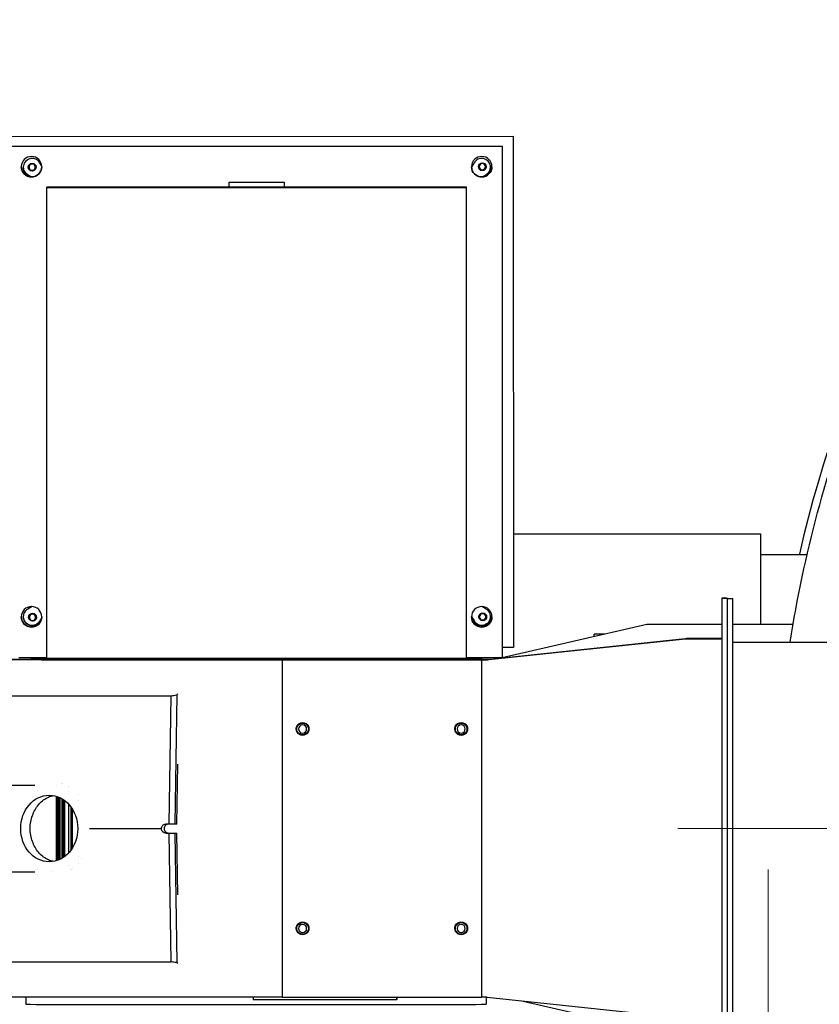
# Model space of a CAD drawing. Header units: inches. Extents: x 1 to 669, y 0 to 417.
# Tile 133 of 256: x 72 to 91, y 357 to 381. Entities that reach past the tile are written whole.
import ezdxf

# ---------------------------------------------------------------- set-up
doc = ezdxf.new("R2010")
doc.units = ezdxf.units.IN
doc.header["$LTSCALE"] = 12
doc.header["$MEASUREMENT"] = 0
doc.header["$PDMODE"] = 1
doc.layers.get('0').update_dxf_attribs({"linetype": 'CONTINUOUS'})
doc.layers.get('Defpoints').update_dxf_attribs({"linetype": 'CONTINUOUS'})
doc.layers.add('D', color=2, linetype='CONTINUOUS')
doc.layers.add('X', color=1, linetype='CONTINUOUS')
doc.layers.add('Leader', color=41, linetype='CONTINUOUS', lineweight=13)
doc.styles.get("Standard").update_dxf_attribs({"font": 'SIMPLEX.SHX', "width": 0.875})
doc.dimstyles.new('STANDARD$0', dxfattribs={"dimscale": 32, "dimtxt": 0.09375, "dimasz": 0.0625, "dimexe": 0.03125, "dimexo": 0.03125, "dimgap": 0.03125, "dimtad": 1, "dimtih": 1, "dimtoh": 1, "dimdec": 4, "dimzin": 12, "dimdsep": 46, "dimlunit": 5, "dimtxsty": 'Standard', "dimcen": -0.03125, "dimclrd": 256, "dimclre": 256, "dimclrt": 256, "dimadec": 0, "dimazin": 0, "dimtfac": 0.875, "dimtdec": 4, "dimtofl": 0, "dimtmove": 0, "dimatfit": 3, "dimfxl": 1, "dimtolj": 1, "dimtzin": 12, "dimlwd": 13, "dimlwe": 13, "dimarcsym": 0})

# ---------------------------------------------------------------- blocks, each defined once
blk = doc.blocks.new('*D22')
at = {"layer": 'D', "lineweight": 13, "transparency": 16777216}
for p, q in [((58.984, 356.095), (58.984, 301.053)), ((158.971, 354.636), (158.971, 301.053)), ((60.984, 302.053), (156.971, 302.053))]:
    blk.add_line(p, q, dxfattribs=at)
at = {"layer": 'D', "transparency": 16777216}
for points in [[(60.984, 302.386), (60.984, 301.72), (58.984, 302.053)], [(156.971, 302.386), (156.971, 301.72), (158.971, 302.053)]]:
    blk.add_solid(points, dxfattribs=at)
at = {"layer": 'Defpoints', "color": 0, "transparency": 16777216}
for p in [(58.984, 357.095), (158.971, 355.636), (158.971, 302.053)]:
    blk.add_point(p, dxfattribs=at)
at = {"layer": 'D', "transparency": 16777216, "insert": (108.978, 304.553), "char_height": 3, "attachment_point": 5}
blk.add_mtext('\\A1;100{}{\\C2;%%p1}', dxfattribs=at)
blk = doc.blocks.new('*D23')
at = {"layer": 'D', "lineweight": 13, "transparency": 16777216}
for p, q in [((90.151, 360.277), (90.151, 307.693)), ((150.151, 360.277), (150.151, 307.693)), ((92.151, 308.693), (148.151, 308.693))]:
    blk.add_line(p, q, dxfattribs=at)
at = {"layer": 'D', "transparency": 16777216}
for points in [[(92.151, 309.026), (92.151, 308.359), (90.151, 308.693)], [(148.151, 309.026), (148.151, 308.359), (150.151, 308.693)]]:
    blk.add_solid(points, dxfattribs=at)
at = {"layer": 'Defpoints', "color": 0, "transparency": 16777216}
for p in [(90.151, 361.277), (150.151, 361.277), (150.151, 308.693)]:
    blk.add_point(p, dxfattribs=at)
at = {"layer": 'D', "transparency": 16777216, "insert": (120.151, 311.193), "char_height": 3, "attachment_point": 5}
blk.add_mtext('\\A1;60', dxfattribs=at)

msp = doc.modelspace()

# ---------------------------------------------------------------- linework, layer by layer
at = {"extrusion": (-2.44929e-16, -1, -2.22045e-16)}
for p, q in [((83.925, 368.47725), (89.9636, 368.47725)), ((89.9636, 368.47725), (89.9636, 366.26251)), ((89.9636, 367.97725), (91.10123, 367.97725)), ((87.18361, 366.26251), (83.65176, 365.45401)), ((89.0146, 366.26251), (87.18361, 366.26251)), ((90.75837, 366.26251), (89.2836, 366.26251)), ((85.9011, 365.96892), (85.9011, 366.02725)), ((86.1559, 366.02725), (85.9011, 366.02725)), ((84.1671, 357.06046), (87.18361, 356.36993))]:
    msp.add_line(p, q, dxfattribs=at)
for start, end in [(192.904892, 67.197332), (112.799031, 167.074493)]:
    msp.add_arc((120.1511, 361.27725), 30, start, end)
at = {"extrusion": (5.43852e-32, 2.22045e-16, -1)}
msp.add_arc((-120.1511, 361.27725), 29.8125, 8.797878, 21.223084, dxfattribs=at)
at = {"layer": 'Leader'}
msp.add_line((118.7761, 361.27725), (87.94218, 361.27725), dxfattribs=at)
at = {"layer": 'X', "extrusion": (-2.44929e-16, -1, -2.22045e-16)}
for p, q in [((71.41688, 378.19314), (83.91688, 378.20357)), ((83.91688, 378.20337), (83.91688, 378.20357)), ((83.91688, 378.20337), (83.92731, 365.70338)), ((71.65176, 377.95374), (83.65176, 377.95374)), ((83.65176, 377.95374), (83.65176, 365.45375)), ((72.07251, 377.44351), (72.07251, 377.44351)), ((72.07251, 377.44331), (72.07251, 377.44331)), ((72.26251, 377.44356), (72.26251, 377.44356)), ((72.26251, 377.44311), (72.26251, 377.44311)), ((72.40152, 377.46468), (72.35574, 377.54519)), ((82.96353, 377.54519), (82.9023, 377.43751)), ((83.07251, 377.45261), (83.07251, 377.45262)), ((83.07251, 377.45236), (83.07251, 377.45236)), ((83.26251, 377.45274), (83.26251, 377.45274)), ((83.26251, 377.45231), (83.26251, 377.45231)), ((72.15091, 377.20389), (72.06048, 377.25531)), ((72.06048, 377.24993), (72.14103, 377.20412)), ((83.25879, 377.25531), (83.16946, 377.20452)), ((83.25879, 377.25001), (83.18063, 377.20556)), ((72.60146, 376.95374), (72.52676, 376.95374)), ((72.52676, 365.44445), (72.52676, 376.95374)), ((72.60146, 376.95374), (72.60146, 376.94444)), ((82.69676, 376.95374), (72.60676, 376.95374)), ((72.60676, 376.95374), (72.60676, 376.94442)), ((72.60676, 376.94442), (82.69676, 376.94442)), ((76.98214, 376.95374), (76.98214, 377.07874)), ((76.98214, 377.07874), (78.32139, 377.07874)), ((78.32139, 377.07874), (78.32139, 376.95374)), ((82.69676, 376.94442), (82.69676, 376.95374)), ((82.70206, 376.94444), (82.70206, 376.95374)), ((82.77676, 376.95374), (82.70206, 376.95374)), ((82.77676, 365.44445), (82.77676, 376.95374)), ((89.0146, 366.90623), (89.0146, 355.64684)), ((89.1491, 366.90623), (89.0146, 366.90623)), ((89.1491, 366.89684), (89.0146, 366.89684)), ((89.1491, 366.90623), (89.1491, 355.64684)), ((89.1491, 366.90225), (89.2836, 366.90225)), ((89.2836, 355.65225), (89.2836, 366.90225)), ((72.1679, 366.70322), (72.06048, 366.64214)), ((83.25879, 366.64214), (83.15047, 366.70374)), ((72.08169, 366.44352), (72.08169, 366.44352)), ((72.08169, 366.44329), (72.08169, 366.44329)), ((72.27169, 366.44357), (72.27169, 366.44357)), ((72.27169, 366.44326), (72.27169, 366.44327)), ((72.40075, 366.43142), (72.35574, 366.35227)), ((72.40008, 366.42493), (72.35574, 366.34696)), ((82.96353, 366.34696), (82.90177, 366.45558)), ((82.90186, 366.46064), (82.96353, 366.35218)), ((83.08169, 366.45252), (83.08169, 366.45252)), ((83.08169, 366.45214), (83.08169, 366.45214)), ((83.27169, 366.45275), (83.27169, 366.45275)), ((83.27169, 366.45242), (83.27169, 366.45242)), ((88.11805, 365.91227), (83.28766, 365.40419)), ((83.32681, 365.41068), (88.13179, 365.91808)), ((88.15239, 365.91277), (88.15321, 365.91277)), ((89.0146, 365.91917), (88.15244, 365.91917)), ((88.15321, 365.91277), (88.15321, 365.91269)), ((88.15321, 365.91269), (89.0146, 365.91269)), ((88.15397, 365.92037), (89.0146, 365.92037)), ((88.15397, 365.92037), (88.15397, 365.92028)), ((89.2836, 365.83705), (110.8346, 365.83705)), ((83.92731, 365.70338), (83.65176, 365.70315)), ((72.52676, 365.45375), (71.83789, 365.45375)), ((72.15166, 365.41319), (72.15166, 365.44909)), ((72.63146, 365.44436), (82.67206, 365.44436)), ((83.27961, 365.40386), (78.26371, 365.40386)), ((78.3787, 365.40335), (78.2741, 365.40335)), ((78.2741, 365.40284), (78.2741, 357.15284)), ((78.29226, 365.40504), (83.29573, 365.40504)), ((78.3787, 365.40284), (78.3787, 365.40335)), ((83.01325, 365.40281), (78.40995, 365.40281)), ((82.58066, 365.41115), (82.58066, 365.41065)), ((83.65176, 365.45375), (82.77676, 365.45375)), ((82.9636, 365.45028), (82.9636, 365.45375)), ((83.1491, 365.40335), (83.0445, 365.40335)), ((83.0445, 365.40335), (83.0445, 365.40284)), ((83.1491, 365.40284), (83.1491, 357.15284)), ((83.15186, 365.41319), (83.15186, 365.44909)), ((83.27961, 365.40377), (83.27961, 365.40386)), ((83.6506, 365.45375), (83.57864, 365.43727)), ((69.73693, 364.52301), (75.56066, 364.52301)), ((75.51539, 361.38792), (75.56066, 364.52301)), ((75.69951, 364.54265), (75.65393, 361.38792)), ((75.72377, 364.56624), (75.69951, 364.54265)), ((78.6181, 363.7127), (78.6181, 363.71273)), ((78.9301, 363.7127), (78.9301, 363.71273)), ((82.4931, 363.7127), (82.4931, 363.71273)), ((82.8051, 363.7127), (82.8051, 363.71273)), ((75.70302, 361.38792), (75.72415, 362.85095)), ((70.39182, 362.34105), (72.23012, 362.34105)), ((72.76503, 362.32218), (72.76503, 362.32218)), ((72.89808, 362.38768), (72.89808, 362.38769)), ((73.06184, 362.311), (73.06184, 362.31102)), ((73.06184, 362.19205), (73.06184, 362.19206)), ((72.76503, 360.49374), (72.76503, 362.06336)), ((72.77461, 360.49682), (72.77461, 362.06028)), ((72.79866, 360.50532), (72.79866, 362.05178)), ((72.82008, 360.51383), (72.82008, 362.04327)), ((72.85364, 360.52904), (72.85364, 362.02805)), ((72.89808, 360.55291), (72.89808, 362.00418)), ((72.93583, 360.57682), (72.93583, 361.98027)), ((72.96762, 360.59983), (72.96762, 361.95727)), ((73.28756, 362.1213), (73.28756, 362.12131)), ((73.28756, 361.96721), (73.28756, 361.96722)), ((73.06184, 360.68662), (73.06184, 361.87048)), ((73.12017, 360.75893), (73.12017, 361.79816)), ((73.14972, 360.80341), (73.14972, 361.75368)), ((73.56555, 361.27855), (75.32449, 361.27855)), ((75.70302, 361.38792), (75.43038, 361.38792)), ((75.43038, 361.16917), (75.51539, 361.16917)), ((75.56087, 358.01986), (75.51539, 361.16917)), ((75.51539, 361.16917), (75.65393, 361.16917)), ((75.65393, 361.16917), (75.70302, 361.16917)), ((75.65393, 361.16917), (75.69965, 358.00432)), ((75.72486, 359.65726), (75.70302, 361.16917)), ((73.28756, 360.58988), (73.28756, 360.58989)), ((73.37043, 360.54284), (73.37043, 360.54288)), ((73.06184, 360.36503), (73.06184, 360.36504)), ((73.12017, 360.28429), (73.12017, 360.28436)), ((73.14972, 360.30621), (73.14972, 360.30628)), ((73.28756, 360.43575), (73.28756, 360.43579)), ((72.23012, 360.21605), (70.39182, 360.21605)), ((72.67074, 360.22137), (72.67074, 360.22136)), ((78.6181, 358.83771), (78.6181, 358.83773)), ((78.9301, 358.83771), (78.9301, 358.83773)), ((82.4931, 358.83771), (82.4931, 358.83773)), ((82.8051, 358.83771), (82.8051, 358.83773)), ((69.74574, 358.01986), (75.56087, 358.01986)), ((75.69965, 358.00432), (75.72523, 357.9846)), ((72.01227, 357.15581), (72.01227, 356.98346)), ((77.56955, 357.1538), (77.56955, 357.09546)), ((78.2741, 357.15377), (78.26371, 357.15377)), ((83.01325, 357.15273), (78.40995, 357.15273)), ((81.06954, 357.15273), (81.06954, 357.09545)), ((81.07603, 357.15273), (81.07603, 357.0977)), ((83.27961, 357.15377), (83.1491, 357.15377)), ((83.26227, 357.15377), (83.26227, 356.98346)), ((83.28766, 357.15336), (88.11805, 356.64311)), ((81.06954, 357.09545), (77.56955, 357.09546)), ((81.07603, 357.0977), (81.06954, 357.09545))]:
    msp.add_line(p, q, dxfattribs=at)
at = {"layer": 'X', "extrusion": (5.43852e-32, 2.22045e-16, -1)}
for centre in [(72.15176, 377.45374), (83.15176, 377.45374), (72.15176, 366.45375), (83.15176, 366.45375)]:
    msp.add_ellipse(centre, major_axis=(0.25, 0), ratio=0.99999965, dxfattribs=at)
at = {"layer": 'X'}
for centre, major_axis, ratio, start_param, end_param in [((72.16751, 377.43816), (-0.21654, 0), 0.99999965, -2.62456958, 1.05377325), ((83.15176, 377.43816), (0.21654, 0), 0.99999965, -1.05377325, 2.62456958), ((72.16751, 377.44346), (-0.21654, 0), 0.99999965, 0.01225126, 1.05377325), ((83.15176, 377.44346), (0.21654, 0), 0.99999965, -1.05377325, -0.01225126), ((72.63146, 376.94444), (-0.1047, 0), 0.00083443, 0, 1.57079633), ((72.63146, 376.94444), (-0.03, 0), 0.00083443, 0, 1.57079633), ((74.20462, 376.95196), (0.203, 0), 0.00083443, -4.71238898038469, 1.570796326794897), ((74.20462, 376.9462), (-0.203, 0), 0.00083443, -3.14159265, 3.14159265), ((74.20462, 376.9462), (0.203, 0), 0.00083443, -4.71238898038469, 1.570796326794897), ((77.65176, 376.94908), (2.78, 0), 0.00083443, -4.71238898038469, 1.570796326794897), ((77.65176, 376.94908), (-2.013, 0), 0.00083443, -3.14387776, 3.13930755), ((77.65176, 376.95315), (0.203, 0), 0.00083443, -4.71238898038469, 1.570796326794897), ((77.65176, 376.94501), (-0.203, 0), 0.00083443, -3.14159265, 3.14159265), ((77.65176, 376.94501), (0.203, 0), 0.00083443, -4.71238898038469, 1.570796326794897), ((81.09891, 376.95196), (0.203, 0), 0.00083443, -4.71238898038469, 1.570796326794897), ((81.09891, 376.9462), (-0.203, 0), 0.00083443, -3.14159265, 3.14159265), ((81.09891, 376.9462), (0.203, 0), 0.00083443, -4.71238898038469, 1.570796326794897), ((82.67206, 376.94444), (0.1047, 0), 0.00083443, -1.57079633, 0), ((82.67206, 376.94444), (0.03, 0), 0.00083443, -1.57079633, 0), ((72.16751, 366.45391), (-0.21654, 0), 0.99999965, -1.05377325, 2.62456958), ((83.15176, 366.45391), (0.21654, 0), 0.99999965, -2.62456958, 1.05377325), ((72.16751, 366.45922), (-0.21654, 0), 0.99999965, 0.01225126, 2.62456958), ((83.15176, 366.45922), (0.21654, 0), 0.99999965, -2.62456958, -0.01225126), ((88.15241, 365.71536), (-0.01358, 0.19695), 0.99905829, -0.06879642, -0.02356281), ((78.26371, 365.41147), (-9.2286, 0), 0.00083443, 0.10212017, 1.57079633), ((78.26371, 365.41147), (-9.124, 0), 0.00083443, 0.10330262, 1.57079633), ((77.65176, 365.44909), (-5.5001, 0), 0.00083443, -0.37145216, 0.37145216), ((77.65176, 365.41319), (-5.5001, 0), 0.00083443, 0, 3.14159265), ((72.63146, 365.44445), (-0.1047, 0), 0.00083443, 0, 1.57079633), ((83.19849, 365.4109), (-0.68721, 0), 0.00083443, -0.45321552, 1.74892456), ((82.67206, 365.44445), (0.1047, 0), 0.00083443, -1.57079633, 0), ((77.65176, 365.44909), (5.5001, 0), 0.00083443, -0.37145216, 0.37145216), ((78.26371, 365.41254), (5.3856, 0), 0.00083443, -0.50751971, -0.34607967), ((77.6397, 362.39124), (-4.74846, -0.00125), 0.00000001, 0.00000184, 0.00002569), ((72.58477, 361.27855), (0, -0.8125), 0.8571673, -4.712388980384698, 1.570796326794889), ((77.63973, 360.28178), (-4.52565, -0.00172), 0.00000001, 0.00000592, 0.00005816), ((73.39132, 360.28043), (0.32947, 0), 0.00083437, -2.5690469, -2.56844642), ((77.63727, 356.98346), (-5.625, 0), 0.00083443, 0, 3.14159265)]:
    msp.add_ellipse(centre, major_axis=major_axis, ratio=ratio, start_param=start_param, end_param=end_param, dxfattribs=at)
at = {"layer": 'X', "extrusion": (5.43852e-32, 2.22045e-16, -1)}
for centre, major_axis, ratio, start_param, end_param in [((72.15176, 377.45389), (0.25, 0), 0.99999965, 0.00029923, 3.14129343), ((72.16751, 377.43824), (-0.21654, 0), 0.99999965, -1.05377325, -0.00018964), ((72.16751, 377.44355), (-0.21654, 0), 0.99999965, -1.05377325, -0.01244092), ((72.16751, 377.44295), (-0.095, 0), 0.99999965, -1.57163076, 3.14075822), ((72.16751, 377.44351), (-0.095, 0), 0.99999965, -0.00013296, 3.14075822), ((72.16751, 377.44351), (-0.095, 0), 0.99999965, 0, 3.14079535), ((72.16751, 377.44326), (-0.095, 0), 0.99999965, 0, 3.14079535), ((72.16751, 377.44294), (-0.0764, 0), 0.99999965, -3.14242708, 3.14075822), ((72.16751, 377.44295), (0.095, 0), 0.99999965, -0.00083443, 1.5699619), ((83.15176, 377.45389), (0.25, 0), 0.99999965, 0.00029923, 3.14129343), ((83.16751, 377.45213), (-0.095, 0), 0.99999965, -1.57163076, 3.14075822), ((83.16751, 377.45254), (-0.095, 0), 0.99999965, -0.00013296, 3.14075822), ((83.16751, 377.45251), (-0.095, 0), 0.99999965, -0.00013296, 3.14075822), ((83.16751, 377.45216), (-0.095, 0), 0.99999965, 0, 3.14079535), ((83.16751, 377.45212), (-0.0764, 0), 0.99999965, -3.14242708, 3.14075822), ((83.16751, 377.45213), (0.095, 0), 0.99999965, -0.00083443, 1.5699619), ((83.15176, 377.44355), (0.21654, 0), 0.99999965, 0.01244092, 1.05377325), ((83.15176, 377.43824), (0.21654, 0), 0.99999965, 0.00018964, 1.05377325), ((74.20462, 376.95196), (0.1875, 0), 0.00083443, -4.71238898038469, 1.570796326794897), ((74.20462, 376.9462), (0.1875, 0), 0.00083443, -4.71238898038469, 1.570796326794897), ((77.65176, 376.94908), (-2.25, 0), 0.00083443, -3.13930755, 3.14387776), ((77.65176, 376.95315), (0.1875, 0), 0.00083443, -4.71238898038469, 1.570796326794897), ((77.65176, 376.94501), (0.1875, 0), 0.00083443, -4.71238898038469, 1.570796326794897), ((81.09891, 376.95196), (0.1875, 0), 0.00083443, -4.71238898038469, 1.570796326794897), ((81.09891, 376.9462), (0.1875, 0), 0.00083443, -4.71238898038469, 1.570796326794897), ((72.17669, 366.44296), (-0.095, 0), 0.99999965, -1.57163076, 3.14075822), ((72.17669, 366.44347), (-0.095, 0), 0.99999965, -0.00013296, 3.14075822), ((72.17669, 366.44355), (-0.095, 0), 0.99999965, 0, 3.14079535), ((72.17669, 366.44295), (-0.0764, 0), 0.99999965, -3.14242708, 3.14075822), ((83.17669, 366.45214), (-0.095, 0), 0.99999965, -1.57163076, 3.14075822), ((83.17669, 366.45254), (-0.095, 0), 0.99999965, -0.00013296, 3.14075822), ((83.17669, 366.45247), (-0.095, 0), 0.99999965, 0, 3.14079535), ((83.17669, 366.45213), (-0.0764, 0), 0.99999965, -3.14242708, 3.14075822), ((72.15176, 366.45389), (0.25, 0), 0.99999965, 0.00029923, 3.14129343), ((72.16751, 366.45399), (-0.21654, 0), 0.99999965, -2.62456958, -0.00018964), ((72.16751, 366.4593), (-0.21654, 0), 0.99999965, -2.62456958, -0.01244092), ((72.17669, 366.44296), (0.095, 0), 0.99999965, -0.00083443, 1.5699619), ((83.15176, 366.45389), (0.25, 0), 0.99999965, 0.00029923, 3.14129343), ((83.15176, 366.4593), (0.21654, 0), 0.99999965, 0.01244092, 2.62456958), ((83.15176, 366.45399), (0.21654, 0), 0.99999965, 0.00018964, 2.62456958), ((83.17669, 366.45214), (0.095, 0), 0.99999965, -0.00083443, 1.5699619), ((78.29226, 365.41265), (-9.125, 0), 0.00083443, -1.57079633, -0.26089384), ((77.01126, 365.41265), (7.844, 0), 0.00083443, -2.29099314, -2.23894123), ((78.40995, 365.40284), (-0.13585, 0), 0.00083443, -1.57079633, 0), ((78.40995, 365.40284), (-0.03125, 0), 0.00083443, -1.57079633, 0), ((78.29226, 365.41372), (5.281, 0), 0.00083443, 0.29611345, 0.62315236), ((83.01325, 365.40284), (0.13585, 0), 0.00083443, 0, 1.57079633), ((83.01325, 365.40284), (0.03125, 0), 0.00083443, 0, 1.57079633), ((77.01126, 365.41372), (6.562, 0), 0.00083443, -0.36032645, -0.25050058), ((78.7741, 363.71261), (-0.156, 0), 0.99999965, -0.00014847, 1.57079633), ((78.7741, 363.71252), (-0.156, 0), 0.99999965, -0.00014847, 1.57079633), ((78.7741, 363.71247), (-0.156, 0), 0.99999965, -0.00014847, 1.57079633), ((78.7741, 363.71196), (-0.156, 0), 0.99999965, -1.57079633, 1.57079633), ((78.7741, 363.71192), (-0.14128, 0), 0.99999965, -1.57079633, 1.57079633), ((78.7741, 363.71273), (0.156, 0), 0.99999965, -1.57079633, 0), ((78.7741, 363.71252), (0.156, 0), 0.99999965, -1.57079633, 0.00014847), ((78.7741, 363.71215), (0.156, 0), 0.99999965, -1.57079633, 0.00014847), ((78.7741, 363.71196), (0.156, 0), 0.99999965, -1.57079633, 1.57079633), ((78.7741, 363.71192), (0.14128, 0), 0.99999965, -1.57079633, 1.57079633), ((82.6491, 363.71252), (-0.156, 0), 0.99999965, -0.00014847, 1.57079633), ((82.6491, 363.7121), (-0.156, 0), 0.99999965, -0.00014847, 1.57079633), ((82.6491, 363.71273), (-0.156, 0), 0.99999965, 0, 1.57079633), ((82.6491, 363.71196), (-0.156, 0), 0.99999965, -1.57079633, 1.57079633), ((82.6491, 363.71192), (-0.14128, 0), 0.99999965, -1.57079633, 1.57079633), ((82.6491, 363.7127), (0.156, 0), 0.99999965, -1.57079633, 0.00014847), ((82.6491, 363.71252), (0.156, 0), 0.99999965, -1.57079633, 0.00014847), ((82.6491, 363.71201), (0.156, 0), 0.99999965, -1.57079633, 0.00014847), ((82.6491, 363.71196), (0.156, 0), 0.99999965, -1.57079633, 1.57079633), ((82.6491, 363.71192), (0.14128, 0), 0.99999965, -1.57079633, 1.57079633), ((78.7741, 363.71189), (-0.1, 0), 0.99999965, -4.71238898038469, 1.570796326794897), ((82.6491, 363.71189), (-0.1, 0), 0.99999965, -4.71238898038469, 1.570796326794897), ((78.7741, 358.83757), (-0.156, 0), 0.99999965, -0.00014847, 1.57079633), ((78.7741, 358.83752), (-0.156, 0), 0.99999965, -0.00014847, 1.57079633), ((78.7741, 358.83743), (-0.156, 0), 0.99999965, -0.00014847, 1.57079633), ((78.7741, 358.83696), (-0.156, 0), 0.99999965, -1.57079633, 1.57079633), ((78.7741, 358.83692), (-0.14128, 0), 0.99999965, -1.57079633, 1.57079633), ((78.7741, 358.8369), (-0.1, 0), 0.99999965, -4.71238898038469, 1.570796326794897), ((78.7741, 358.83773), (0.156, 0), 0.99999965, -1.57079633, 0), ((78.7741, 358.83752), (0.156, 0), 0.99999965, -1.57079633, 0.00014847), ((78.7741, 358.83706), (0.156, 0), 0.99999965, -1.57079633, 0.00014847), ((78.7741, 358.83696), (0.156, 0), 0.99999965, -1.57079633, 1.57079633), ((78.7741, 358.83692), (0.14128, 0), 0.99999965, -1.57079633, 1.57079633), ((82.6491, 358.83757), (-0.156, 0), 0.99999965, -0.00014847, 1.57079633), ((82.6491, 358.83752), (-0.156, 0), 0.99999965, -0.00014847, 1.57079633), ((82.6491, 358.8371), (-0.156, 0), 0.99999965, -0.00014847, 1.57079633), ((82.6491, 358.83696), (-0.156, 0), 0.99999965, -1.57079633, 1.57079633), ((82.6491, 358.83692), (-0.14128, 0), 0.99999965, -1.57079633, 1.57079633), ((82.6491, 358.8369), (-0.1, 0), 0.99999965, -4.71238898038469, 1.570796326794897), ((82.6491, 358.83773), (0.156, 0), 0.99999965, -1.57079633, 0), ((82.6491, 358.83752), (0.156, 0), 0.99999965, -1.57079633, 0.00014847), ((82.6491, 358.83747), (0.156, 0), 0.99999965, -1.57079633, 0.00014847), ((82.6491, 358.83696), (0.156, 0), 0.99999965, -1.57079633, 1.57079633), ((82.6491, 358.83692), (0.14128, 0), 0.99999965, -1.57079633, 1.57079633), ((78.26371, 357.16147), (-9.2286, 0), 0.00083443, -1.57079633, -0.25485322), ((78.40995, 357.15284), (-0.13585, 0), 0.00083443, -1.57079633, 0), ((83.01325, 357.15284), (0.13585, 0), 0.00083443, 0, 1.57079633)]:
    msp.add_ellipse(centre, major_axis=major_axis, ratio=ratio, start_param=start_param, end_param=end_param, dxfattribs=at)
at = {"layer": 'X', "extrusion": (5.50094e-32, 2.22045e-16, -1)}
for centre in [(72.16751, 377.44356), (72.16751, 377.44348), (72.16751, 377.44341)]:
    msp.add_ellipse(centre, major_axis=(0.095, 0.00008), ratio=0.00006648, start_param=0, end_param=0.00026591, dxfattribs=at)
at = {"layer": 'X', "extrusion": (5.43594e-32, 2.22045e-16, -1)}
for centre in [(83.16751, 377.45254), (83.16751, 377.45241)]:
    msp.add_ellipse(centre, major_axis=(0.095, 0.00008), ratio=0.00006648, start_param=0, end_param=0.00026592, dxfattribs=at)
at = {"layer": 'X', "extrusion": (5.44075e-32, 2.22045e-16, -1)}
for centre in [(83.16751, 377.45249), (72.17669, 366.44352)]:
    msp.add_ellipse(centre, major_axis=(0.095, 0.00008), ratio=0.00006648, start_param=0, end_param=0.00026592, dxfattribs=at)
at = {"layer": 'X'}
for centre, major_axis in [((74.20462, 376.95196), (0.203, 0)), ((77.65176, 376.94908), (2.78, 0)), ((77.65176, 376.95315), (0.203, 0)), ((81.09891, 376.95196), (0.203, 0))]:
    msp.add_ellipse(centre, major_axis=major_axis, ratio=0.00083443, dxfattribs=at)
at = {"layer": 'X', "extrusion": (5.44316e-32, 2.22045e-16, -1)}
for centre, start_param, end_param in [((72.17669, 366.44349), 0.00000001, 0.00026593), ((72.17669, 366.44306), 0, 0.00026592)]:
    msp.add_ellipse(centre, major_axis=(0.095, 0.00008), ratio=0.00006648, start_param=start_param, end_param=end_param, dxfattribs=at)
at = {"layer": 'X', "extrusion": (5.48409e-32, 2.22045e-16, -1)}
msp.add_ellipse((83.17668, 366.45252), major_axis=(0.095, 0.00008), ratio=0.00006648, start_param=0, end_param=0.00026592, dxfattribs=at)
at = {"layer": 'X', "extrusion": (5.46723e-32, 2.22045e-16, -1)}
msp.add_ellipse((83.17668, 366.45244), major_axis=(0.095, 0.00008), ratio=0.00006648, start_param=0, end_param=0.00026592, dxfattribs=at)
at = {"layer": 'X', "extrusion": (5.43112e-32, 2.22045e-16, -1)}
msp.add_ellipse((83.17668, 366.45234), major_axis=(0.095, 0.00008), ratio=0.00006648, start_param=0, end_param=0.00026591, dxfattribs=at)
at = {"layer": 'X', "extrusion": (6.0089e-32, 2.22045e-16, -1)}
msp.add_ellipse((88.1491, 365.91256), major_axis=(0.11897, 0.0014), ratio=0.00062144, start_param=-1.8348113, end_param=-1.53620666, dxfattribs=at)
at = {"layer": 'X', "extrusion": (6.16298e-32, 2.22045e-16, -1)}
for centre, major_axis, ratio, start_param, end_param in [((88.15247, 365.72175), (-0.00714, 0.19729), 0.99905919, -0.06880405, 0.03608977), ((82.74974, 419.1121), (-11.38893, -60.45989), 0.96915645, -0.07358825, -0.07124652)]:
    msp.add_ellipse(centre, major_axis=major_axis, ratio=ratio, start_param=start_param, end_param=end_param, dxfattribs=at)
at = {"layer": 'X', "extrusion": (4.62223e-32, 2.22045e-16, -1)}
msp.add_ellipse((88.15397, 365.92018), major_axis=(0.2296, 0.02441), ratio=0.00082511, start_param=-1.6455262, end_param=-1.57070861, dxfattribs=at)
at = {"layer": 'X', "extrusion": (4.93038e-32, 2.22045e-16, -1)}
msp.add_ellipse((88.15397, 365.92018), major_axis=(0.125, 0.01329), ratio=0.00082511, start_param=-1.68729933, end_param=-1.57070861, dxfattribs=at)
at = {"layer": 'X', "extrusion": (4.31408e-32, 2.22045e-16, -1)}
msp.add_ellipse((82.6679, 315.75745), major_axis=(-9.12114, 48.43209), ratio=0.96915855, start_param=0.04274082, end_param=0.04567647, dxfattribs=at)
at = {"layer": 'X'}
for points, knots in [([(83.27961, 365.40377), (83.28097, 365.40384), (83.28232, 365.40391), (83.28502, 365.40405), (83.28635, 365.40412), (83.28766, 365.40419)], [-0.0207317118, -0.0207317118, -0.0207317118, -0.0207317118, -0.0103658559, -0.0103658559, 0, 0, 0, 0]), ([(83.32681, 365.41068), (83.32572, 365.41056), (83.32463, 365.41048), (83.32245, 365.41036), (83.32135, 365.41033), (83.32026, 365.41033)], [-0.0191941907, -0.0191941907, -0.0191941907, -0.0191941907, -0.0095970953, -0.0095970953, 0, 0, 0, 0]), ([(72.11659, 361.27855), (72.11665, 361.28092), (72.11673, 361.2833), (72.11854, 361.33641), (72.12405, 361.38887), (72.14331, 361.49317), (72.15706, 361.54501), (72.19223, 361.64437), (72.21368, 361.69197), (72.26266, 361.77991), (72.29019, 361.82026), (72.34875, 361.89183), (72.38181, 361.92546), (72.4537, 361.98465), (72.49252, 362.0102), (72.57354, 362.05114), (72.6158, 362.06655), (72.66763, 362.07877), (72.67692, 362.0807), (72.6862, 362.08238)], [6.2436293, 6.2436293, 6.2436293, 6.2436293, 6.26170501, 6.26170501, 6.64888107, 6.64888107, 7.03605712, 7.03605712, 7.42323318, 7.42323318, 7.81040924, 7.81040924, 8.2000388, 8.2000388, 8.58966836, 8.58966836, 8.97929792, 8.97929792, 9.06417945, 9.06417945, 9.06417945, 9.06417945]), ([(72.6862, 360.47471), (72.67692, 360.4764), (72.66763, 360.47833), (72.6158, 360.49054), (72.57354, 360.50596), (72.49252, 360.54689), (72.4537, 360.57245), (72.38181, 360.63163), (72.34875, 360.66526), (72.29019, 360.73683), (72.26266, 360.77718), (72.21368, 360.86513), (72.19223, 360.91272), (72.15706, 361.01208), (72.14331, 361.06393), (72.12405, 361.16823), (72.11854, 361.22069), (72.11681, 361.27143), (72.11673, 361.2738), (72.11665, 361.27617), (72.11659, 361.27855)], [9.67204068, 9.67204068, 9.67204068, 9.67204068, 9.7569222, 9.7569222, 10.14655176, 10.14655176, 10.53618132, 10.53618132, 10.92581089, 10.92581089, 11.31298694, 11.31298694, 11.700163, 11.700163, 12.08733906, 12.08733906, 12.47451511, 12.47451511, 12.47451511, 12.49259082, 12.49259082, 12.49259082, 12.49259082]), ([(75.32449, 361.27855), (75.32449, 361.27861), (75.32449, 361.27867), (75.32449, 361.27874), (75.32471, 361.29246), (75.32755, 361.3071), (75.33861, 361.33402), (75.34683, 361.34631), (75.36564, 361.3657), (75.3775, 361.37409), (75.40333, 361.3852), (75.41731, 361.38792), (75.43038, 361.38792)], [-0.000478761, -0.000478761, -0.000478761, -0.000478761, 0, 0, 0, 0.104700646, 0.104700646, 0.209401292, 0.209401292, 0.314001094, 0.314001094, 0.418285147, 0.418285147, 0.418285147, 0.418285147]), ([(75.43038, 361.16917), (75.41731, 361.16917), (75.40333, 361.1719), (75.3775, 361.183), (75.36564, 361.1914), (75.34683, 361.21079), (75.33861, 361.22307), (75.32755, 361.25), (75.32471, 361.26464), (75.32449, 361.27842), (75.32449, 361.27848), (75.32449, 361.27855)], [-1.256583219, -1.256583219, -1.256583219, -1.256583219, -1.152299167, -1.152299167, -1.047699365, -1.047699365, -0.942998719, -0.942998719, -0.838298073, -0.838298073, -0.837819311, -0.837819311, -0.837819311, -0.837819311]), ([(75.4994, 361.38792), (75.48633, 361.38792), (75.47236, 361.3852), (75.44653, 361.3741), (75.43468, 361.3657), (75.41586, 361.34631), (75.40765, 361.33402), (75.3966, 361.3071), (75.39375, 361.29246), (75.39353, 361.27874), (75.39353, 361.27868), (75.39353, 361.27861), (75.39353, 361.27855)], [1.257473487, 1.257473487, 1.257473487, 1.257473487, 1.361749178, 1.361749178, 1.466348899, 1.466348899, 1.571046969, 1.571046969, 1.675745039, 1.675745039, 1.675745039, 1.676236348, 1.676236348, 1.676236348, 1.676236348]), ([(75.39353, 361.27855), (75.39353, 361.27848), (75.39353, 361.27842), (75.39375, 361.26463), (75.3966, 361.25), (75.40765, 361.22307), (75.41586, 361.21078), (75.43468, 361.19139), (75.44653, 361.183), (75.47236, 361.1719), (75.48633, 361.16917), (75.4994, 361.16917)], [0.837823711, 0.837823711, 0.837823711, 0.837823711, 0.83831502, 0.83831502, 0.94301309, 0.94301309, 1.04771116, 1.04771116, 1.152310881, 1.152310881, 1.256586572, 1.256586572, 1.256586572, 1.256586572]), ([(83.28766, 357.15336), (83.28635, 357.15343), (83.28502, 357.15349), (83.28232, 357.15363), (83.28097, 357.1537), (83.27961, 357.15377)], [-0.0207317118, -0.0207317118, -0.0207317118, -0.0207317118, -0.0103658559, -0.0103658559, 0, 0, 0, 0])]:
    msp.add_open_spline(points, degree=3, knots=knots, dxfattribs=at)

# ---------------------------------------------------------------- dimensions: what is measured, and where the dimension line sits
at = {"layer": 'D'}
dim = msp.add_linear_dim(base=(150.1511, 308.69279), p1=(90.1511, 361.27725), p2=(150.1511, 361.27725), dimstyle='STANDARD$0', override={"dimarcsym": 1}, dxfattribs=at)
dim.commit()
dim.dimension.update_dxf_attribs({"geometry": '*D23', "text_midpoint": (120.1511, 311.19279)})
dim = msp.add_linear_dim(base=(158.97115, 302.0531), p1=(58.98388, 357.09545), p2=(158.97115, 355.63636), text='<>{}{\\C2;%%p1}', dimstyle='STANDARD$0', override={"dimdec": 0, "dimtp": 1, "dimtm": 1, "dimarcsym": 1}, dxfattribs=at)
dim.commit()
dim.dimension.update_dxf_attribs({"geometry": '*D22', "text_midpoint": (108.97752, 304.5531)})

doc.saveas('drawing.dxf')
